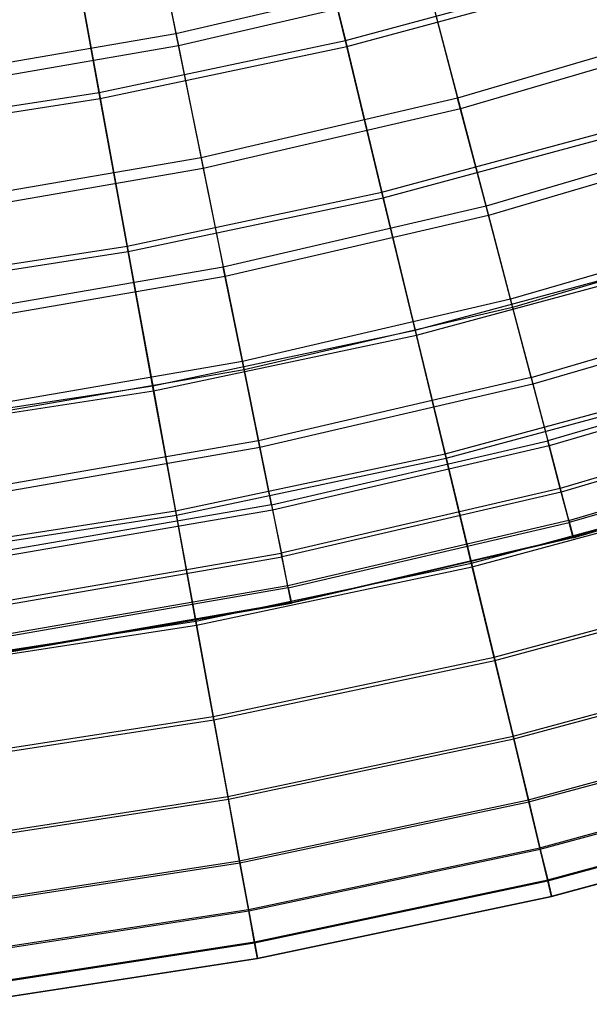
# Model space of a CAD drawing. Extents: x 0.1 to 12.1, y -6 to 6.
# Tile 48 of 256: x 6.9 to 7.5, y -6 to -4.9. Entities that reach past the tile are written whole.
import ezdxf

# ---------------------------------------------------------------- set-up
doc = ezdxf.new("R2010")
doc.units = 0
doc.header["$LTSCALE"] = 2.54
doc.layers.get('0').update_dxf_attribs({"linetype": 'CONTINUOUS'})

# ---------------------------------------------------------------- blocks, each defined once
blk = doc.blocks.new('DROPS_COLOR_B-11195_STL')
at = {"color": 0}
for p, q in [((7.0165, -4.7203, 4.7214), (7.0475, -4.8737, 5.0076)), ((7.0165, -4.7203, 4.7214), (7.0475, -4.8737, 5.0076)), ((7.0195, -4.7353, 10.6389), (7.0503, -4.8872, 10.3518)), ((7.0195, -4.7353, 10.6389), (7.0503, -4.8872, 10.3518)), ((7.3242, -4.8094, 5.0076), (7.0475, -4.8737, 5.0076)), ((7.3242, -4.8094, 5.0076), (7.0475, -4.8737, 5.0076)), ((7.3242, -4.8094, 5.0076), (7.3599, -4.9452, 5.3021)), ((7.3242, -4.8094, 5.0076), (7.3599, -4.9452, 5.3021)), ((7.3277, -4.8227, 10.3518), (7.0503, -4.8872, 10.3518)), ((7.3277, -4.8227, 10.3518), (7.0503, -4.8872, 10.3518)), ((7.3277, -4.8227, 10.3518), (7.363, -4.9571, 10.0567)), ((7.3277, -4.8227, 10.3518), (7.363, -4.9571, 10.0567)), ((7.64, -4.8629, 5.3021), (7.3599, -4.9452, 5.3021)), ((7.64, -4.8629, 5.3021), (7.3599, -4.9452, 5.3021)), ((7.0475, -4.8737, 5.0076), (6.7677, -4.9221, 5.0076)), ((7.0475, -4.8737, 5.0076), (6.7677, -4.9221, 5.0076)), ((7.0475, -4.8737, 5.0076), (7.0754, -5.0113, 5.3021)), ((7.0475, -4.8737, 5.0076), (7.0754, -5.0113, 5.3021)), ((7.6438, -4.8746, 10.0567), (7.363, -4.9571, 10.0567)), ((7.6438, -4.8746, 10.0567), (7.363, -4.9571, 10.0567)), ((7.0503, -4.8872, 10.3518), (6.7697, -4.9358, 10.3518)), ((7.0503, -4.8872, 10.3518), (6.7697, -4.9358, 10.3518)), ((7.0503, -4.8872, 10.3518), (7.0779, -5.0234, 10.0567)), ((7.0503, -4.8872, 10.3518), (7.0779, -5.0234, 10.0567)), ((7.3599, -4.9452, 5.3021), (7.0754, -5.0113, 5.3021)), ((7.3599, -4.9452, 5.3021), (7.0754, -5.0113, 5.3021)), ((7.3914, -5.065, 5.6038), (7.3599, -4.9452, 5.3021)), ((7.3914, -5.065, 5.6038), (7.3599, -4.9452, 5.3021)), ((7.363, -4.9571, 10.0567), (7.0779, -5.0234, 10.0567)), ((7.363, -4.9571, 10.0567), (7.0779, -5.0234, 10.0567)), ((7.363, -4.9571, 10.0567), (7.3941, -5.0754, 9.7543)), ((7.363, -4.9571, 10.0567), (7.3941, -5.0754, 9.7543)), ((7.6783, -4.9807, 5.6038), (7.3914, -5.065, 5.6038)), ((7.6783, -4.9807, 5.6038), (7.3914, -5.065, 5.6038)), ((7.6817, -4.991, 9.7543), (7.3941, -5.0754, 9.7543)), ((7.6817, -4.991, 9.7543), (7.3941, -5.0754, 9.7543)), ((7.0754, -5.0113, 5.3021), (6.7877, -5.0611, 5.3021)), ((7.0754, -5.0113, 5.3021), (6.7877, -5.0611, 5.3021)), ((7.0754, -5.0113, 5.3021), (7.1, -5.1328, 5.6038)), ((7.0754, -5.0113, 5.3021), (7.1, -5.1328, 5.6038)), ((7.0779, -5.0234, 10.0567), (6.7894, -5.0733, 10.0567)), ((7.0779, -5.0234, 10.0567), (6.7894, -5.0733, 10.0567)), ((7.0779, -5.0234, 10.0567), (7.1022, -5.1433, 9.7543)), ((7.0779, -5.0234, 10.0567), (7.1022, -5.1433, 9.7543)), ((7.3914, -5.065, 5.6038), (7.1, -5.1328, 5.6038)), ((7.3914, -5.065, 5.6038), (7.1, -5.1328, 5.6038)), ((7.4186, -5.1685, 5.9119), (7.3914, -5.065, 5.6038)), ((7.4186, -5.1685, 5.9119), (7.3914, -5.065, 5.6038)), ((7.3941, -5.0754, 9.7543), (7.1022, -5.1433, 9.7543)), ((7.3941, -5.0754, 9.7543), (7.1022, -5.1433, 9.7543)), ((7.3941, -5.0754, 9.7543), (7.4209, -5.1774, 9.4456)), ((7.3941, -5.0754, 9.7543), (7.4209, -5.1774, 9.4456)), ((7.7114, -5.0826, 5.9119), (7.4186, -5.1685, 5.9119)), ((7.7114, -5.0826, 5.9119), (7.4186, -5.1685, 5.9119)), ((7.7142, -5.0912, 9.4456), (7.4209, -5.1774, 9.4456)), ((7.7142, -5.0912, 9.4456), (7.4209, -5.1774, 9.4456)), ((7.1, -5.1328, 5.6038), (6.8053, -5.1838, 5.6038)), ((7.1, -5.1328, 5.6038), (6.8053, -5.1838, 5.6038)), ((7.1213, -5.2377, 5.9119), (7.1, -5.1328, 5.6038)), ((7.1213, -5.2377, 5.9119), (7.1, -5.1328, 5.6038)), ((7.1022, -5.1433, 9.7543), (6.8068, -5.1944, 9.7543)), ((7.1022, -5.1433, 9.7543), (6.8068, -5.1944, 9.7543)), ((7.1022, -5.1433, 9.7543), (7.1231, -5.2466, 9.4456)), ((7.1022, -5.1433, 9.7543), (7.1231, -5.2466, 9.4456)), ((7.4186, -5.1685, 5.9119), (7.1213, -5.2377, 5.9119)), ((7.4186, -5.1685, 5.9119), (7.1213, -5.2377, 5.9119)), ((7.4414, -5.2554, 6.2255), (7.4186, -5.1685, 5.9119)), ((7.4414, -5.2554, 6.2255), (7.4186, -5.1685, 5.9119)), ((7.4414, -5.2554, 6.2255), (7.7392, -5.168, 6.2255)), ((7.4414, -5.2554, 6.2255), (7.7392, -5.168, 6.2255)), ((7.4209, -5.1774, 9.4456), (7.1231, -5.2466, 9.4456)), ((7.4209, -5.1774, 9.4456), (7.1231, -5.2466, 9.4456)), ((7.4209, -5.1774, 9.4456), (7.4433, -5.2627, 9.1315)), ((7.4209, -5.1774, 9.4456), (7.4433, -5.2627, 9.1315)), ((7.7415, -5.1752, 9.1315), (7.4433, -5.2627, 9.1315)), ((7.7415, -5.1752, 9.1315), (7.4433, -5.2627, 9.1315)), ((7.1213, -5.2377, 5.9119), (6.8205, -5.2897, 5.9119)), ((7.1213, -5.2377, 5.9119), (6.8205, -5.2897, 5.9119)), ((7.1391, -5.3257, 6.2255), (7.1213, -5.2377, 5.9119)), ((7.1391, -5.3257, 6.2255), (7.1213, -5.2377, 5.9119)), ((7.7616, -5.2369, 6.5436), (7.4598, -5.3255, 6.5436)), ((7.7616, -5.2369, 6.5436), (7.4598, -5.3255, 6.5436)), ((7.7634, -5.2424, 8.8131), (7.4613, -5.3311, 8.8131)), ((7.7634, -5.2424, 8.8131), (7.4613, -5.3311, 8.8131)), ((7.1231, -5.2466, 9.4456), (6.8218, -5.2988, 9.4456)), ((7.1231, -5.2466, 9.4456), (6.8218, -5.2988, 9.4456)), ((7.1231, -5.2466, 9.4456), (7.1406, -5.3331, 9.1315)), ((7.1231, -5.2466, 9.4456), (7.1406, -5.3331, 9.1315)), ((7.4414, -5.2554, 6.2255), (7.1391, -5.3257, 6.2255)), ((7.4414, -5.2554, 6.2255), (7.1391, -5.3257, 6.2255)), ((7.4414, -5.2554, 6.2255), (7.4598, -5.3255, 6.5436)), ((7.4414, -5.2554, 6.2255), (7.4598, -5.3255, 6.5436)), ((7.4433, -5.2627, 9.1315), (7.1406, -5.3331, 9.1315)), ((7.4433, -5.2627, 9.1315), (7.1406, -5.3331, 9.1315)), ((7.4433, -5.2627, 9.1315), (7.4613, -5.3311, 8.8131)), ((7.4433, -5.2627, 9.1315), (7.4613, -5.3311, 8.8131)), ((7.7785, -5.2889, 6.8652), (7.4737, -5.3784, 6.8652)), ((7.7785, -5.2889, 6.8652), (7.4737, -5.3784, 6.8652)), ((7.7798, -5.2929, 8.4912), (7.4748, -5.3824, 8.4912)), ((7.7798, -5.2929, 8.4912), (7.4748, -5.3824, 8.4912)), ((7.1391, -5.3257, 6.2255), (6.8333, -5.3787, 6.2255)), ((7.1391, -5.3257, 6.2255), (6.8333, -5.3787, 6.2255)), ((7.1406, -5.3331, 9.1315), (6.8344, -5.3861, 9.1315)), ((7.1406, -5.3331, 9.1315), (6.8344, -5.3861, 9.1315)), ((7.1535, -5.3967, 6.5436), (7.1391, -5.3257, 6.2255)), ((7.1535, -5.3967, 6.5436), (7.1391, -5.3257, 6.2255)), ((7.1406, -5.3331, 9.1315), (7.1547, -5.4024, 8.8131)), ((7.1406, -5.3331, 9.1315), (7.1547, -5.4024, 8.8131)), ((7.1535, -5.3967, 6.5436), (7.4598, -5.3255, 6.5436)), ((7.1535, -5.3967, 6.5436), (7.4598, -5.3255, 6.5436)), ((7.4613, -5.3311, 8.8131), (7.1547, -5.4024, 8.8131)), ((7.4613, -5.3311, 8.8131), (7.1547, -5.4024, 8.8131)), ((7.4737, -5.3784, 6.8652), (7.4598, -5.3255, 6.5436)), ((7.4737, -5.3784, 6.8652), (7.4598, -5.3255, 6.5436)), ((7.4613, -5.3311, 8.8131), (7.4748, -5.3824, 8.4912)), ((7.4613, -5.3311, 8.8131), (7.4748, -5.3824, 8.4912)), ((7.4831, -5.414, 7.1893), (7.7898, -5.3239, 7.1893)), ((7.4831, -5.414, 7.1893), (7.7898, -5.3239, 7.1893)), ((7.7906, -5.3263, 8.1669), (7.4837, -5.4164, 8.1669)), ((7.7906, -5.3263, 8.1669), (7.4837, -5.4164, 8.1669)), ((7.7957, -5.3419, 7.515), (7.4879, -5.4322, 7.515)), ((7.7957, -5.3419, 7.515), (7.4879, -5.4322, 7.515)), ((7.4881, -5.4331, 7.8412), (7.7959, -5.3427, 7.8412)), ((7.4881, -5.4331, 7.8412), (7.7959, -5.3427, 7.8412)), ((7.4737, -5.3784, 6.8652), (7.1644, -5.4503, 6.8652)), ((7.4737, -5.3784, 6.8652), (7.1644, -5.4503, 6.8652)), ((7.4748, -5.3824, 8.4912), (7.1652, -5.4544, 8.4912)), ((7.4748, -5.3824, 8.4912), (7.1652, -5.4544, 8.4912)), ((7.4831, -5.414, 7.1893), (7.4737, -5.3784, 6.8652)), ((7.4831, -5.414, 7.1893), (7.4737, -5.3784, 6.8652)), ((7.4748, -5.3824, 8.4912), (7.4837, -5.4164, 8.1669)), ((7.4748, -5.3824, 8.4912), (7.4837, -5.4164, 8.1669)), ((7.1535, -5.3967, 6.5436), (6.8436, -5.4503, 6.5436)), ((7.1535, -5.3967, 6.5436), (6.8436, -5.4503, 6.5436)), ((7.1535, -5.3967, 6.5436), (7.1644, -5.4503, 6.8652)), ((7.1535, -5.3967, 6.5436), (7.1644, -5.4503, 6.8652)), ((7.1547, -5.4024, 8.8131), (6.8445, -5.4561, 8.8131)), ((7.1547, -5.4024, 8.8131), (6.8445, -5.4561, 8.8131)), ((7.1547, -5.4024, 8.8131), (7.1652, -5.4544, 8.4912)), ((7.1547, -5.4024, 8.8131), (7.1652, -5.4544, 8.4912)), ((7.4831, -5.414, 7.1893), (7.1717, -5.4864, 7.1893)), ((7.4831, -5.414, 7.1893), (7.1717, -5.4864, 7.1893)), ((7.1722, -5.4889, 8.1669), (7.4837, -5.4164, 8.1669)), ((7.1722, -5.4889, 8.1669), (7.4837, -5.4164, 8.1669)), ((7.4831, -5.414, 7.1893), (7.4879, -5.4322, 7.515)), ((7.4831, -5.414, 7.1893), (7.4879, -5.4322, 7.515)), ((7.4881, -5.4331, 7.8412), (7.4837, -5.4164, 8.1669)), ((7.4881, -5.4331, 7.8412), (7.4837, -5.4164, 8.1669)), ((7.1754, -5.5049, 7.515), (7.4879, -5.4322, 7.515)), ((7.1754, -5.5049, 7.515), (7.4879, -5.4322, 7.515)), ((7.4881, -5.4331, 7.8412), (7.1756, -5.5057, 7.8412)), ((7.4881, -5.4331, 7.8412), (7.1756, -5.5057, 7.8412)), ((7.4881, -5.4331, 7.8412), (7.4879, -5.4322, 7.515)), ((7.4881, -5.4331, 7.8412), (7.4879, -5.4322, 7.515)), ((6.8514, -5.5044, 6.8652), (7.1644, -5.4503, 6.8652)), ((6.8514, -5.5044, 6.8652), (7.1644, -5.4503, 6.8652)), ((7.1717, -5.4864, 7.1893), (7.1644, -5.4503, 6.8652)), ((7.1717, -5.4864, 7.1893), (7.1644, -5.4503, 6.8652)), ((6.852, -5.5086, 8.4912), (7.1652, -5.4544, 8.4912)), ((6.852, -5.5086, 8.4912), (7.1652, -5.4544, 8.4912)), ((7.1722, -5.4889, 8.1669), (7.1652, -5.4544, 8.4912)), ((7.1722, -5.4889, 8.1669), (7.1652, -5.4544, 8.4912)), ((7.1717, -5.4864, 7.1893), (6.8567, -5.5409, 7.1893)), ((7.1717, -5.4864, 7.1893), (6.8567, -5.5409, 7.1893)), ((7.1722, -5.4889, 8.1669), (6.857, -5.5434, 8.1669)), ((7.1722, -5.4889, 8.1669), (6.857, -5.5434, 8.1669)), ((7.1754, -5.5049, 7.515), (7.1717, -5.4864, 7.1893)), ((7.1754, -5.5049, 7.515), (7.1717, -5.4864, 7.1893)), ((7.1722, -5.4889, 8.1669), (7.1756, -5.5057, 7.8412)), ((7.1722, -5.4889, 8.1669), (7.1756, -5.5057, 7.8412)), ((7.1754, -5.5049, 7.515), (6.8593, -5.5596, 7.515)), ((7.1754, -5.5049, 7.515), (6.8593, -5.5596, 7.515)), ((6.8595, -5.5604, 7.8412), (7.1756, -5.5057, 7.8412)), ((6.8595, -5.5604, 7.8412), (7.1756, -5.5057, 7.8412)), ((7.1754, -5.5049, 7.515), (7.1756, -5.5057, 7.8412)), ((7.1754, -5.5049, 7.515), (7.1756, -5.5057, 7.8412))]:
    blk.add_line(p, q, dxfattribs=at)
blk = doc.blocks.new('GROUP_1')
at = {"color": 0}
for p, q in [((7.1314, 1.2992, 2.4436), (7.1755, 1.116, 2.715)), ((7.1314, 1.2992, 2.4436), (7.1755, 1.116, 2.715)), ((7.1771, 1.1094, 9.2746), (7.1331, 1.2921, 9.5464)), ((7.1771, 1.1094, 9.2746), (7.1331, 1.2921, 9.5464)), ((6.8685, 1.2436, 2.4436), (6.9024, 1.0582, 2.715)), ((6.8685, 1.2436, 2.4436), (6.9024, 1.0582, 2.715)), ((6.9036, 1.0516, 9.2746), (6.8698, 1.2364, 9.5464)), ((6.9036, 1.0516, 9.2746), (6.8698, 1.2364, 9.5464)), ((7.1755, 1.116, 2.715), (7.445, 1.1889, 2.715)), ((7.1755, 1.116, 2.715), (7.445, 1.1889, 2.715)), ((7.1771, 1.1094, 9.2746), (7.4469, 1.1824, 9.2746)), ((7.1771, 1.1094, 9.2746), (7.4469, 1.1824, 9.2746)), ((6.9024, 1.0582, 2.715), (7.1755, 1.116, 2.715)), ((6.9024, 1.0582, 2.715), (7.1755, 1.116, 2.715)), ((7.1755, 1.116, 2.715), (7.216, 0.9476, 2.9964)), ((7.1755, 1.116, 2.715), (7.216, 0.9476, 2.9964)), ((6.9036, 1.0516, 9.2746), (7.1771, 1.1094, 9.2746)), ((6.9036, 1.0516, 9.2746), (7.1771, 1.1094, 9.2746)), ((7.2175, 0.9416, 8.9929), (7.1771, 1.1094, 9.2746)), ((7.2175, 0.9416, 8.9929), (7.1771, 1.1094, 9.2746)), ((6.6265, 1.0157, 2.715), (6.9024, 1.0582, 2.715)), ((6.6265, 1.0157, 2.715), (6.9024, 1.0582, 2.715)), ((6.6274, 1.009, 9.2746), (6.9036, 1.0516, 9.2746)), ((6.6274, 1.009, 9.2746), (6.9036, 1.0516, 9.2746)), ((6.9024, 1.0582, 2.715), (6.9335, 0.8878, 2.9964)), ((6.9024, 1.0582, 2.715), (6.9335, 0.8878, 2.9964)), ((6.9346, 0.8817, 8.9929), (6.9036, 1.0516, 9.2746)), ((6.9346, 0.8817, 8.9929), (6.9036, 1.0516, 9.2746)), ((7.216, 0.9476, 2.9964), (7.4948, 1.023, 2.9964)), ((7.216, 0.9476, 2.9964), (7.4948, 1.023, 2.9964)), ((7.2175, 0.9416, 8.9929), (7.4966, 1.017, 8.9929)), ((7.2175, 0.9416, 8.9929), (7.4966, 1.017, 8.9929)), ((6.9335, 0.8878, 2.9964), (7.216, 0.9476, 2.9964)), ((6.9335, 0.8878, 2.9964), (7.216, 0.9476, 2.9964)), ((6.9346, 0.8817, 8.9929), (7.2175, 0.9416, 8.9929)), ((6.9346, 0.8817, 8.9929), (7.2175, 0.9416, 8.9929)), ((7.216, 0.9476, 2.9964), (7.2529, 0.7945, 3.2869)), ((7.216, 0.9476, 2.9964), (7.2529, 0.7945, 3.2869)), ((7.2542, 0.7891, 8.702), (7.2175, 0.9416, 8.9929)), ((7.2542, 0.7891, 8.702), (7.2175, 0.9416, 8.9929)), ((6.6481, 0.8438, 2.9964), (6.9335, 0.8878, 2.9964)), ((6.6481, 0.8438, 2.9964), (6.9335, 0.8878, 2.9964)), ((6.9335, 0.8878, 2.9964), (6.9618, 0.7329, 3.2869)), ((6.9335, 0.8878, 2.9964), (6.9618, 0.7329, 3.2869)), ((6.6489, 0.8377, 8.9929), (6.9346, 0.8817, 8.9929)), ((6.6489, 0.8377, 8.9929), (6.9346, 0.8817, 8.9929)), ((6.9628, 0.7274, 8.702), (6.9346, 0.8817, 8.9929)), ((6.9628, 0.7274, 8.702), (6.9346, 0.8817, 8.9929)), ((7.2529, 0.7945, 3.2869), (7.5401, 0.8722, 3.2869)), ((7.2529, 0.7945, 3.2869), (7.5401, 0.8722, 3.2869)), ((7.2542, 0.7891, 8.702), (7.5417, 0.8668, 8.702)), ((7.2542, 0.7891, 8.702), (7.5417, 0.8668, 8.702)), ((6.9618, 0.7329, 3.2869), (7.2529, 0.7945, 3.2869)), ((6.9618, 0.7329, 3.2869), (7.2529, 0.7945, 3.2869)), ((6.9628, 0.7274, 8.702), (7.2542, 0.7891, 8.702)), ((6.9628, 0.7274, 8.702), (7.2542, 0.7891, 8.702)), ((7.2529, 0.7945, 3.2869), (7.286, 0.6572, 3.5857)), ((7.2529, 0.7945, 3.2869), (7.286, 0.6572, 3.5857)), ((7.2871, 0.6523, 8.403), (7.2542, 0.7891, 8.702)), ((7.2871, 0.6523, 8.403), (7.2542, 0.7891, 8.702)), ((6.6678, 0.6876, 3.2869), (6.9618, 0.7329, 3.2869)), ((6.6678, 0.6876, 3.2869), (6.9618, 0.7329, 3.2869)), ((6.9618, 0.7329, 3.2869), (6.9872, 0.5939, 3.5857)), ((6.9618, 0.7329, 3.2869), (6.9872, 0.5939, 3.5857)), ((7.286, 0.6572, 3.5857), (7.5808, 0.7369, 3.5857)), ((7.286, 0.6572, 3.5857), (7.5808, 0.7369, 3.5857)), ((6.6685, 0.682, 8.702), (6.9628, 0.7274, 8.702)), ((6.6685, 0.682, 8.702), (6.9628, 0.7274, 8.702)), ((6.9881, 0.5891, 8.403), (6.9628, 0.7274, 8.702)), ((6.9881, 0.5891, 8.403), (6.9628, 0.7274, 8.702)), ((7.2871, 0.6523, 8.403), (7.5822, 0.7321, 8.403)), ((7.2871, 0.6523, 8.403), (7.5822, 0.7321, 8.403)), ((6.9872, 0.5939, 3.5857), (7.286, 0.6572, 3.5857)), ((6.9872, 0.5939, 3.5857), (7.286, 0.6572, 3.5857)), ((7.286, 0.6572, 3.5857), (7.3152, 0.536, 3.8917)), ((7.286, 0.6572, 3.5857), (7.3152, 0.536, 3.8917)), ((6.9881, 0.5891, 8.403), (7.2871, 0.6523, 8.403)), ((6.9881, 0.5891, 8.403), (7.2871, 0.6523, 8.403)), ((7.3162, 0.5318, 8.0967), (7.2871, 0.6523, 8.403)), ((7.3162, 0.5318, 8.0967), (7.2871, 0.6523, 8.403)), ((7.3152, 0.536, 3.8917), (7.6166, 0.6176, 3.8917)), ((7.3152, 0.536, 3.8917), (7.6166, 0.6176, 3.8917)), ((7.3162, 0.5318, 8.0967), (7.6179, 0.6134, 8.0967)), ((7.3162, 0.5318, 8.0967), (7.6179, 0.6134, 8.0967)), ((6.6854, 0.5474, 3.5857), (6.9872, 0.5939, 3.5857)), ((6.6854, 0.5474, 3.5857), (6.9872, 0.5939, 3.5857)), ((6.9872, 0.5939, 3.5857), (7.0096, 0.4714, 3.8917)), ((6.9872, 0.5939, 3.5857), (7.0096, 0.4714, 3.8917)), ((6.686, 0.5425, 8.403), (6.9881, 0.5891, 8.403)), ((6.686, 0.5425, 8.403), (6.9881, 0.5891, 8.403)), ((7.0104, 0.4671, 8.0967), (6.9881, 0.5891, 8.403)), ((7.0104, 0.4671, 8.0967), (6.9881, 0.5891, 8.403)), ((7.0096, 0.4714, 3.8917), (7.3152, 0.536, 3.8917)), ((7.0096, 0.4714, 3.8917), (7.3152, 0.536, 3.8917)), ((7.3152, 0.536, 3.8917), (7.3403, 0.4315, 4.2042)), ((7.3152, 0.536, 3.8917), (7.3403, 0.4315, 4.2042)), ((7.0104, 0.4671, 8.0967), (7.3162, 0.5318, 8.0967)), ((7.0104, 0.4671, 8.0967), (7.3162, 0.5318, 8.0967)), ((7.3412, 0.4279, 7.784), (7.3162, 0.5318, 8.0967)), ((7.3412, 0.4279, 7.784), (7.3162, 0.5318, 8.0967)), ((7.3403, 0.4315, 4.2042), (7.6476, 0.5146, 4.2042)), ((7.3403, 0.4315, 4.2042), (7.6476, 0.5146, 4.2042)), ((7.3412, 0.4279, 7.784), (7.6486, 0.511, 7.784)), ((7.3412, 0.4279, 7.784), (7.6486, 0.511, 7.784)), ((6.7009, 0.4238, 3.8917), (7.0096, 0.4714, 3.8917)), ((6.7009, 0.4238, 3.8917), (7.0096, 0.4714, 3.8917)), ((7.0096, 0.4714, 3.8917), (7.0289, 0.3656, 4.2042)), ((7.0096, 0.4714, 3.8917), (7.0289, 0.3656, 4.2042)), ((6.7015, 0.4195, 8.0967), (7.0104, 0.4671, 8.0967)), ((6.7015, 0.4195, 8.0967), (7.0104, 0.4671, 8.0967)), ((7.0296, 0.362, 7.784), (7.0104, 0.4671, 8.0967)), ((7.0296, 0.362, 7.784), (7.0104, 0.4671, 8.0967)), ((7.0289, 0.3656, 4.2042), (7.3403, 0.4315, 4.2042)), ((7.0289, 0.3656, 4.2042), (7.3403, 0.4315, 4.2042)), ((7.0296, 0.362, 7.784), (7.3412, 0.4279, 7.784)), ((7.0296, 0.362, 7.784), (7.3412, 0.4279, 7.784)), ((7.3403, 0.4315, 4.2042), (7.3614, 0.3438, 4.522)), ((7.3403, 0.4315, 4.2042), (7.3614, 0.3438, 4.522)), ((7.3622, 0.3409, 7.466), (7.3412, 0.4279, 7.784)), ((7.3622, 0.3409, 7.466), (7.3412, 0.4279, 7.784)), ((7.3614, 0.3438, 4.522), (7.6735, 0.4282, 4.522)), ((7.3614, 0.3438, 4.522), (7.6735, 0.4282, 4.522)), ((7.3622, 0.3409, 7.466), (7.6744, 0.4253, 7.466)), ((7.3622, 0.3409, 7.466), (7.6744, 0.4253, 7.466)), ((6.7144, 0.3171, 4.2042), (7.0289, 0.3656, 4.2042)), ((6.7144, 0.3171, 4.2042), (7.0289, 0.3656, 4.2042)), ((6.7148, 0.3135, 7.784), (7.0296, 0.362, 7.784)), ((6.7148, 0.3135, 7.784), (7.0296, 0.362, 7.784)), ((7.0289, 0.3656, 4.2042), (7.0451, 0.2769, 4.522)), ((7.0289, 0.3656, 4.2042), (7.0451, 0.2769, 4.522)), ((7.0457, 0.2739, 7.466), (7.0296, 0.362, 7.784)), ((7.0457, 0.2739, 7.466), (7.0296, 0.362, 7.784)), ((7.3784, 0.2733, 4.8444), (7.6944, 0.3587, 4.8444)), ((7.3784, 0.2733, 4.8444), (7.6944, 0.3587, 4.8444)), ((7.379, 0.271, 7.1435), (7.6951, 0.3565, 7.1435)), ((7.379, 0.271, 7.1435), (7.6951, 0.3565, 7.1435)), ((7.0451, 0.2769, 4.522), (7.3614, 0.3438, 4.522)), ((7.0451, 0.2769, 4.522), (7.3614, 0.3438, 4.522)), ((7.0457, 0.2739, 7.466), (7.3622, 0.3409, 7.466)), ((7.0457, 0.2739, 7.466), (7.3622, 0.3409, 7.466)), ((7.3614, 0.3438, 4.522), (7.3784, 0.2733, 4.8444)), ((7.3614, 0.3438, 4.522), (7.3784, 0.2733, 4.8444)), ((7.379, 0.271, 7.1435), (7.3622, 0.3409, 7.466)), ((7.379, 0.271, 7.1435), (7.3622, 0.3409, 7.466)), ((7.3912, 0.2201, 5.1703), (7.7101, 0.3064, 5.1703)), ((7.3912, 0.2201, 5.1703), (7.7101, 0.3064, 5.1703)), ((7.3916, 0.2185, 6.8175), (7.7106, 0.3047, 6.8175)), ((7.3916, 0.2185, 6.8175), (7.7106, 0.3047, 6.8175)), ((6.7256, 0.2276, 4.522), (7.0451, 0.2769, 4.522)), ((6.7256, 0.2276, 4.522), (7.0451, 0.2769, 4.522)), ((6.726, 0.2246, 7.466), (7.0457, 0.2739, 7.466)), ((6.726, 0.2246, 7.466), (7.0457, 0.2739, 7.466)), ((7.0451, 0.2769, 4.522), (7.0582, 0.2055, 4.8444)), ((7.0451, 0.2769, 4.522), (7.0582, 0.2055, 4.8444)), ((7.0586, 0.2032, 7.1435), (7.0457, 0.2739, 7.466)), ((7.0586, 0.2032, 7.1435), (7.0457, 0.2739, 7.466)), ((7.0582, 0.2055, 4.8444), (7.3784, 0.2733, 4.8444)), ((7.0582, 0.2055, 4.8444), (7.3784, 0.2733, 4.8444)), ((7.3784, 0.2733, 4.8444), (7.3912, 0.2201, 5.1703)), ((7.3784, 0.2733, 4.8444), (7.3912, 0.2201, 5.1703)), ((7.0586, 0.2032, 7.1435), (7.379, 0.271, 7.1435)), ((7.0586, 0.2032, 7.1435), (7.379, 0.271, 7.1435)), ((7.3916, 0.2185, 6.8175), (7.379, 0.271, 7.1435)), ((7.3916, 0.2185, 6.8175), (7.379, 0.271, 7.1435)), ((7.3998, 0.1845, 5.4987), (7.7207, 0.2712, 5.4987)), ((7.3998, 0.1845, 5.4987), (7.7207, 0.2712, 5.4987)), ((7.4001, 0.1835, 6.489), (7.721, 0.2703, 6.489)), ((7.4001, 0.1835, 6.489), (7.721, 0.2703, 6.489)), ((7.4042, 0.1664, 5.8286), (7.726, 0.2535, 5.8286)), ((7.4042, 0.1664, 5.8286), (7.726, 0.2535, 5.8286)), ((7.4042, 0.1661, 6.159), (7.7261, 0.2532, 6.159)), ((7.4042, 0.1661, 6.159), (7.7261, 0.2532, 6.159)), ((7.068, 0.1517, 5.1703), (7.3912, 0.2201, 5.1703)), ((7.068, 0.1517, 5.1703), (7.3912, 0.2201, 5.1703)), ((7.3912, 0.2201, 5.1703), (7.3998, 0.1845, 5.4987)), ((7.3912, 0.2201, 5.1703), (7.3998, 0.1845, 5.4987)), ((7.0683, 0.1501, 6.8175), (7.3916, 0.2185, 6.8175)), ((7.0683, 0.1501, 6.8175), (7.3916, 0.2185, 6.8175)), ((7.4001, 0.1835, 6.489), (7.3916, 0.2185, 6.8175)), ((7.4001, 0.1835, 6.489), (7.3916, 0.2185, 6.8175)), ((6.7347, 0.1557, 4.8444), (7.0582, 0.2055, 4.8444)), ((6.7347, 0.1557, 4.8444), (7.0582, 0.2055, 4.8444)), ((6.735, 0.1533, 7.1435), (7.0586, 0.2032, 7.1435)), ((6.735, 0.1533, 7.1435), (7.0586, 0.2032, 7.1435)), ((7.0582, 0.2055, 4.8444), (7.068, 0.1517, 5.1703)), ((7.0582, 0.2055, 4.8444), (7.068, 0.1517, 5.1703)), ((7.0683, 0.1501, 6.8175), (7.0586, 0.2032, 7.1435)), ((7.0683, 0.1501, 6.8175), (7.0586, 0.2032, 7.1435)), ((7.0746, 0.1157, 5.4987), (7.3998, 0.1845, 5.4987)), ((7.0746, 0.1157, 5.4987), (7.3998, 0.1845, 5.4987)), ((7.0748, 0.1146, 6.489), (7.4001, 0.1835, 6.489)), ((7.0748, 0.1146, 6.489), (7.4001, 0.1835, 6.489)), ((7.3998, 0.1845, 5.4987), (7.4042, 0.1664, 5.8286)), ((7.3998, 0.1845, 5.4987), (7.4042, 0.1664, 5.8286)), ((7.4042, 0.1661, 6.159), (7.4001, 0.1835, 6.489)), ((7.4042, 0.1661, 6.159), (7.4001, 0.1835, 6.489)), ((7.0779, 0.0974, 5.8286), (7.4042, 0.1664, 5.8286)), ((7.0779, 0.0974, 5.8286), (7.4042, 0.1664, 5.8286)), ((7.078, 0.0971, 6.159), (7.4042, 0.1661, 6.159)), ((7.078, 0.0971, 6.159), (7.4042, 0.1661, 6.159)), ((7.4042, 0.1664, 5.8286), (7.4042, 0.1661, 6.159)), ((7.4042, 0.1664, 5.8286), (7.4042, 0.1661, 6.159)), ((6.7415, 0.1014, 5.1703), (7.068, 0.1517, 5.1703)), ((6.7415, 0.1014, 5.1703), (7.068, 0.1517, 5.1703)), ((6.7417, 0.0997, 6.8175), (7.0683, 0.1501, 6.8175)), ((6.7417, 0.0997, 6.8175), (7.0683, 0.1501, 6.8175)), ((7.068, 0.1517, 5.1703), (7.0746, 0.1157, 5.4987)), ((7.068, 0.1517, 5.1703), (7.0746, 0.1157, 5.4987)), ((7.0748, 0.1146, 6.489), (7.0683, 0.1501, 6.8175)), ((7.0748, 0.1146, 6.489), (7.0683, 0.1501, 6.8175)), ((6.7461, 0.065, 5.4987), (7.0746, 0.1157, 5.4987)), ((6.7461, 0.065, 5.4987), (7.0746, 0.1157, 5.4987)), ((6.7462, 0.064, 6.489), (7.0748, 0.1146, 6.489)), ((6.7462, 0.064, 6.489), (7.0748, 0.1146, 6.489)), ((7.0746, 0.1157, 5.4987), (7.0779, 0.0974, 5.8286)), ((7.0746, 0.1157, 5.4987), (7.0779, 0.0974, 5.8286)), ((7.078, 0.0971, 6.159), (7.0748, 0.1146, 6.489)), ((7.078, 0.0971, 6.159), (7.0748, 0.1146, 6.489)), ((6.7484, 0.0466, 5.8286), (7.0779, 0.0974, 5.8286)), ((6.7484, 0.0466, 5.8286), (7.0779, 0.0974, 5.8286)), ((6.7484, 0.0463, 6.159), (7.078, 0.0971, 6.159)), ((6.7484, 0.0463, 6.159), (7.078, 0.0971, 6.159)), ((7.0779, 0.0974, 5.8286), (7.078, 0.0971, 6.159)), ((7.0779, 0.0974, 5.8286), (7.078, 0.0971, 6.159))]:
    blk.add_line(p, q, dxfattribs=at)
blk.add_blockref('DROPS_COLOR_B-11195_STL', (-0.06, 5.9973, -1.7), dxfattribs=at)

msp = doc.modelspace()

# ---------------------------------------------------------------- block references
at = {"color": 0}
msp.add_blockref('GROUP_1', (0.06, -5.9973, 1.7), dxfattribs=at)

doc.saveas('drawing.dxf')
